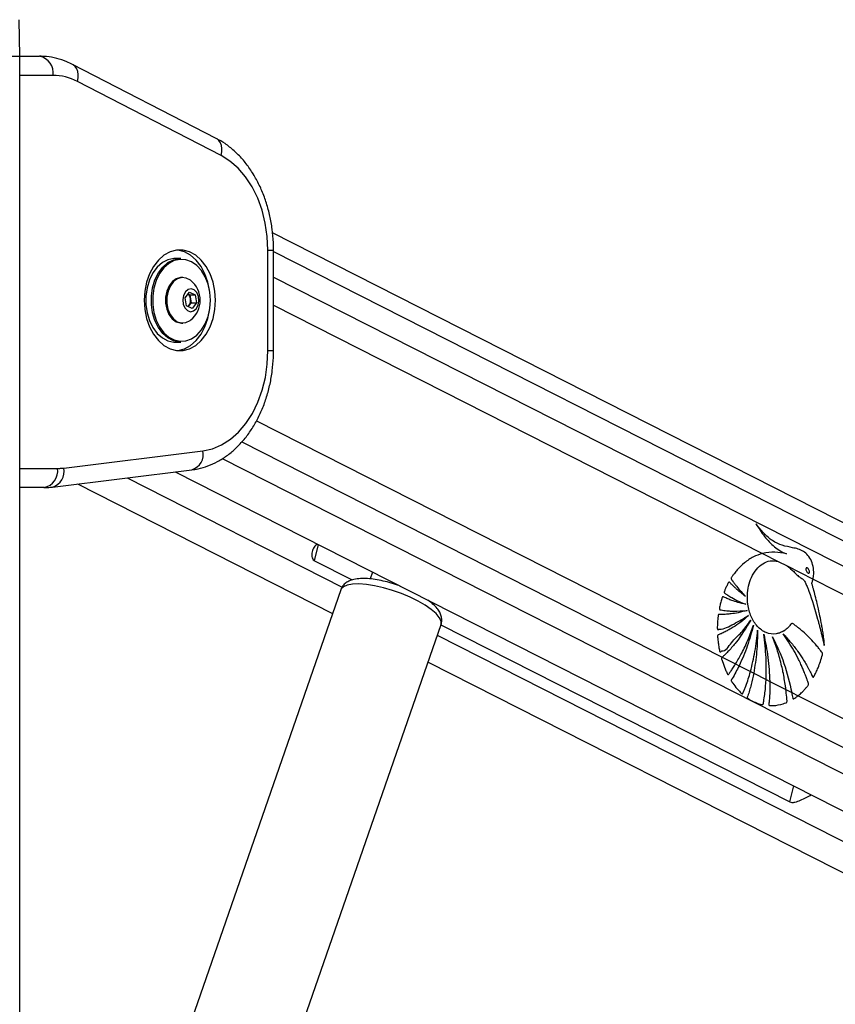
# Model space of a CAD drawing. Header units: millimetres. Extents: x 36407 to 443956, y 6043 to 409364.
# Tile 7 of 73: x 94702 to 103212, y 175694 to 185966. Entities that reach past the tile are written whole.
import ezdxf

# ---------------------------------------------------------------- set-up
doc = ezdxf.new("R2010")
doc.units = ezdxf.units.MM
doc.header["$LTSCALE"] = 50

msp = doc.modelspace()

# ---------------------------------------------------------------- linework, layer by layer
at = {"color": 7, "linetype": 'Continuous', "lineweight": 25}
for p, q in [((94704.43, 185584.55), (94697.77, 185966.15)), ((94583.7, 185584.55), (94704.43, 185584.55)), ((94704.43, 41884.54), (94704.43, 185584.55)), ((94704.43, 185584.55), (94908.43, 185584.55)), ((96753.25, 184727.28), (95253.9, 185499.05)), ((96803.14, 184549.46), (95303.79, 185321.23)), ((131417.06, 166439.4), (97339.58, 183740.9)), ((96383.03, 183476.04), (96326.47, 183476.04)), ((97291.67, 182514.3), (97291.67, 183562.78)), ((97350.25, 182514.3), (97350.25, 183562.78)), ((96403.54, 183276.04), (96390.11, 183276.04)), ((96428.91, 183064.49), (96474.01, 183123.07)), ((96442.23, 182979.96), (96428.91, 183064.49)), ((96459.96, 183104.82), (96477.28, 183097.11)), ((96474.01, 183123.07), (96532.44, 183097.11)), ((96477.28, 183097.11), (96532.44, 183097.11)), ((96477.28, 183097.11), (96483.94, 183054.85)), ((96532.44, 183097.11), (96545.76, 183012.59)), ((96500.65, 182954.01), (96442.23, 182979.96)), ((96468.05, 182983.3), (96459.55, 182972.27)), ((96490.6, 183012.59), (96468.05, 182983.3)), ((96483.94, 183054.85), (96490.6, 183012.59)), ((96490.6, 183012.59), (96545.76, 183012.59)), ((96545.76, 183012.59), (96500.65, 182954.01)), ((96390.11, 182801.04), (96403.54, 182801.04)), ((96326.47, 182601.04), (96383.03, 182601.04)), ((95161.11, 181288.54), (96613.91, 181468.29)), ((95044.25, 181090.05), (96497.05, 181269.81)), ((96325.1, 181248.53), (125777.06, 166295.46)), ((95303.86, 181122.17), (97965.63, 179770.77)), ((94954.98, 181084.55), (94704.43, 181084.55)), ((102453.54, 180397.61), (102616.43, 180314.91)), ((97777.55, 180321.86), (98171.95, 180121.61)), ((102616.43, 180314.91), (102710.6, 180267.1)), ((102616.43, 180314.91), (102710.6, 180267.1)), ((98384.26, 180203.08), (98359.33, 180131.25)), ((102710.6, 180267.1), (102979.32, 180130.67)), ((102979.32, 180130.67), (125377.08, 168759.09)), ((98051.27, 180017.55), (96102.84, 174403.35)), ((97149.12, 174040.23), (99097.55, 179654.43)), ((99096.74, 179652.09), (102735.66, 177804.57)), ((98962.31, 179264.74), (124481.16, 166308.55)), ((102032.08, 179314.68), (102171.15, 179244.07)), ((102171.15, 179244.07), (102208.06, 179225.33)), ((102208.06, 179225.33), (102326.78, 179165.06)), ((102326.78, 179165.06), (102360.13, 179148.13)), ((102360.13, 179148.13), (102489.42, 179082.49)), ((102489.42, 179082.49), (102528.21, 179062.79)), ((102528.21, 179062.79), (102696.19, 178977.5)), ((102696.19, 178977.5), (102757.15, 178946.55)), ((102757.15, 178946.55), (102822.68, 178913.28)), ((102822.68, 178913.28), (125081.73, 167612.13))]:
    msp.add_line(p, q, dxfattribs=at)
at = {"color": 8, "linetype": 'Continuous', "lineweight": 25}
for p, q in [((95049.85, 185384.54), (94704.43, 185384.54)), ((97291.67, 183562.78), (97350.25, 183562.78)), ((97350.25, 183545.94), (131216.26, 166351.8)), ((97350.25, 183281.57), (125756.2, 168859.57)), ((97350.25, 182988.6), (102453.54, 180397.61)), ((97291.67, 182514.3), (97350.25, 182514.3)), ((97173.35, 181781.51), (102032.08, 179314.68)), ((97018.5, 181560.17), (125329.06, 167186.6)), ((96814.26, 181386.7), (126249.42, 166442.16)), ((94704.43, 181284.55), (95096.4, 181284.55)), ((95823.33, 181186.45), (98066.97, 180047.32)), ((97777.55, 180321.86), (97820.11, 180489.5)), ((99059.1, 179543.62), (124750.43, 166499.86)), ((102735.66, 177804.57), (102778.22, 177972.21))]:
    msp.add_line(p, q, dxfattribs=at)
at = {"color": 8, "linetype": 'Continuous', "lineweight": 25, "flags": 128}
for points in [[(95303.79, 185321.23), (95310.5, 185357.89), (95311.53, 185393.15), (95306.82, 185425.64), (95296.57, 185454.11), (95281.15, 185477.49), (95261.17, 185494.85), (95253.93, 185499.03)], [(96803.14, 184549.46), (96809.86, 184586.12), (96810.89, 184621.38), (96806.18, 184653.87), (96795.92, 184682.35), (96780.51, 184705.72), (96760.53, 184723.09), (96753.25, 184727.28)], [(99097.55, 179654.43), (99099.07, 179659.64), (99097.8, 179692.57), (99079.71, 179730.13), (99045.38, 179771.07), (98995.91, 179814.11), (98932.89, 179857.85), (98858.35, 179900.89), (98774.68, 179941.85), (98684.58, 179979.39), (98590.94, 180012.34), (98496.77, 180039.6), (98405.09, 180060.34), (98318.85, 180073.85), (98240.83, 180079.72), (98173.53, 180077.76), (98119.11, 180068.02), (98079.33, 180050.83), (98055.46, 180026.74), (98051.27, 180017.55)]]:
    msp.add_lwpolyline(points, dxfattribs=at)
at = {"color": 7, "linetype": 'Continuous', "lineweight": 25, "flags": 128}
for points in [[(95303.79, 185321.23), (95273.11, 185335.95), (95242.01, 185348.77), (95210.55, 185359.66), (95178.78, 185368.59), (95146.76, 185375.56), (95114.56, 185380.55), (95082.23, 185383.55), (95049.85, 185384.54)], [(97291.67, 183562.78), (97284.84, 183704.88), (97264.47, 183844.36), (97230.95, 183978.67), (97184.88, 184105.32), (97127.11, 184221.99), (97058.71, 184326.53), (96980.94, 184417.01), (96895.22, 184491.78), (96803.14, 184549.46)], [(96001.2, 183038.54), (96007.52, 182942.07), (96026.27, 182848.89), (96056.8, 182762.16), (96098.08, 182684.85), (96148.71, 182619.58), (96206.96, 182568.58), (96270.84, 182533.58), (96338.17, 182515.78), (96406.68, 182515.78), (96474.02, 182533.58), (96537.9, 182568.58), (96596.14, 182619.58), (96646.77, 182684.85), (96688.05, 182762.16), (96718.59, 182848.89), (96737.34, 182942.07), (96743.66, 183038.54), (96737.34, 183135.01), (96718.59, 183228.19), (96688.05, 183314.92), (96646.77, 183392.23), (96596.14, 183457.5), (96537.9, 183508.5), (96474.02, 183543.5), (96406.68, 183561.3), (96338.17, 183561.3), (96270.84, 183543.5), (96206.96, 183508.5), (96148.71, 183457.5), (96098.08, 183392.23), (96056.8, 183314.92), (96026.27, 183228.19), (96007.52, 183135.01), (96001.2, 183038.54)], [(96326.47, 183476.04), (96310.8, 183475.48), (96248.92, 183462.07), (96190.23, 183431.33), (96137.11, 183384.5), (96091.74, 183323.52), (96055.98, 183250.86), (96031.29, 183169.51), (96018.69, 183082.8), (96018.69, 182994.28), (96031.29, 182907.57), (96055.98, 182826.22), (96091.74, 182753.57), (96137.11, 182692.58), (96190.23, 182645.75), (96248.92, 182615.01), (96310.8, 182601.6), (96326.47, 182601.04)], [(96383.03, 182601.04), (96367.37, 182601.6), (96305.49, 182615.01), (96246.79, 182645.75), (96193.67, 182692.58), (96148.31, 182753.57), (96112.55, 182826.22), (96087.86, 182907.57), (96075.26, 182994.28), (96075.26, 183082.8), (96087.86, 183169.51), (96112.55, 183250.86), (96148.31, 183323.52), (96193.67, 183384.5), (96246.79, 183431.33), (96305.49, 183462.07), (96367.37, 183475.48), (96383.03, 183476.04)], [(96683.09, 183143.78), (96665.56, 183228.19), (96635.02, 183314.92), (96593.74, 183392.23), (96543.11, 183457.5), (96484.87, 183508.5), (96420.99, 183543.5), (96353.65, 183561.3), (96345.91, 183562.2)], [(96692.39, 183038.54), (96686.21, 183124.59), (96667.9, 183207.13), (96638.21, 183282.76), (96598.37, 183348.39), (96550.01, 183401.34), (96495.09, 183439.43), (96435.88, 183461.11), (96374.79, 183465.49), (96314.34, 183452.39), (96256.98, 183422.35), (96205.07, 183376.59), (96160.74, 183317), (96125.8, 183246.01), (96101.68, 183166.52), (96089.37, 183081.79), (96089.37, 182995.29), (96101.68, 182910.56), (96125.8, 182831.08), (96160.74, 182760.08), (96205.07, 182700.48), (96256.98, 182654.73), (96314.34, 182624.69), (96374.79, 182611.59), (96435.88, 182615.97), (96495.09, 182637.65), (96550.01, 182675.75), (96598.37, 182728.69), (96638.21, 182794.32), (96667.9, 182869.96), (96686.21, 182952.48), (96692.39, 183038.54)], [(96390.11, 183276.04), (96380.05, 183275.61), (96335.2, 183262.99), (96294.41, 183233.71), (96260.73, 183189.97), (96236.64, 183134.99), (96223.93, 183072.86), (96223.55, 183008.18), (96235.51, 182945.75), (96258.95, 182890.21), (96292.11, 182845.67), (96332.54, 182815.43), (96377.24, 182801.74), (96390.11, 182801.04)], [(96487.86, 183243.93), (96482.05, 183248.49), (96439.09, 183270.66), (96393.49, 183275.61), (96348.63, 183262.99), (96307.85, 183233.71), (96274.16, 183189.97), (96250.07, 183134.99), (96237.36, 183072.86), (96236.98, 183008.18), (96248.95, 182945.75), (96272.38, 182890.21), (96305.55, 182845.67), (96345.97, 182815.43), (96390.67, 182801.74), (96436.33, 182805.61), (96479.55, 182826.76), (96487.86, 182833.15)], [(96544.13, 182951.08), (96563.47, 182988.47), (96571.23, 183033.49), (96566.21, 183079.27), (96549.18, 183118.86), (96522.74, 183146.22), (96490.9, 183157.18), (96458.53, 183150.09), (96430.54, 183126), (96411.19, 183088.61), (96403.44, 183043.59), (96408.46, 182997.8), (96425.49, 182958.22), (96451.93, 182930.86), (96483.76, 182919.9), (96516.14, 182927), (96544.13, 182951.08)], [(96457.94, 182972.98), (96462.64, 182977.15), (96468.05, 182983.3)], [(96345.91, 182514.88), (96353.65, 182515.78), (96420.99, 182533.58), (96484.87, 182568.58), (96543.11, 182619.58), (96593.74, 182684.85), (96635.02, 182762.16), (96665.56, 182848.89), (96683.09, 182933.3)], [(96613.91, 181468.29), (96712.78, 181490.1), (96808.67, 181530.5), (96899.85, 181588.77), (96984.66, 181663.86), (97061.56, 181754.38), (97129.16, 181858.7), (97186.22, 181974.94), (97231.72, 182100.97), (97264.82, 182234.5), (97284.92, 182373.12), (97291.67, 182514.3)], [(95096.4, 181284.55), (95104.5, 181284.61), (95112.6, 181284.79), (95120.69, 181285.11), (95128.79, 181285.54), (95136.87, 181286.11), (95144.96, 181286.8), (95153.04, 181287.61), (95161.11, 181288.54)]]:
    msp.add_lwpolyline(points, dxfattribs=at)
at = {"color": 7, "linetype": 'Continuous', "lineweight": 25}
for centre, radius, start, end in [((94873.07, 185409.55), 178.54, 351.949783, 78.578091), ((96319.22, 183038.54), 265.76, 309.389329, 50.610671), ((96408.49, 183046.57), 75.91, 6.26845, 48.439879), ((96389.98, 183038.18), 95.43, 324.893411, 10.062609), ((94919.62, 181259.55), 178.54, 281.421909, 8.050217)]:
    msp.add_arc(centre, radius, start, end, dxfattribs=at)
at = {"color": 8, "linetype": 'Continuous', "lineweight": 25}
for centre, radius, start, end in [((96446.99, 181432.93), 170.63, 287.061775, 11.960672), ((94994.2, 181253.18), 170.62, 287.03584, 11.96246)]:
    msp.add_arc(centre, radius, start, end, dxfattribs=at)
at = {"color": 7, "linetype": 'Continuous', "lineweight": 25}
for points, knots in [([(95253.9, 185499.05), (95233.85, 185508.76), (95180.1, 185534.8), (95088.85, 185564.35), (94992.86, 185582.06), (94932.52, 185583.84), (94908.43, 185584.55)], [0, 0, 0, 0, 0.18348108, 0.49195536, 0.79716998, 1, 1, 1, 1]), ([(97350.25, 183562.78), (97349.89, 183588.36), (97348.9, 183661.05), (97338, 183780.37), (97313.99, 183918.51), (97278.22, 184052.44), (97231.17, 184180.49), (97173.2, 184301.01), (97104.81, 184412.32), (97026.78, 184512.89), (96939.9, 184600.74), (96848.73, 184673.56), (96783.93, 184710.02), (96753.25, 184727.28)], [0, 0, 0, 0, 0.05185674, 0.14735768, 0.2430063, 0.3388089, 0.43479858, 0.53097696, 0.62726141, 0.72346593, 0.81930889, 0.91443804, 1, 1, 1, 1]), ([(96497.05, 181269.81), (96518.84, 181273.1), (96575.99, 181281.75), (96666.62, 181308.92), (96766.85, 181354.1), (96862.37, 181413.92), (96952.23, 181487.58), (97035.39, 181574.45), (97110.73, 181673.55), (97177.21, 181783.64), (97233.92, 181903.25), (97280.1, 182030.7), (97315.22, 182164.3), (97338.72, 182302.27), (97349.03, 182419.7), (97349.94, 182490.54), (97350.25, 182514.3)], [0, 0, 0, 0, 0.04498809, 0.11801434, 0.19134351, 0.26541913, 0.34043585, 0.41640992, 0.49321368, 0.57062881, 0.64842923, 0.72642592, 0.80448368, 0.88254087, 0.96060054, 1, 1, 1, 1]), ([(94954.98, 181084.55), (94977, 181085.05), (95006.82, 181085.73), (95036.48, 181089.16), (95044.25, 181090.05)], [0, 0, 0, 0, 0.73820242, 1, 1, 1, 1]), ([(102979.32, 180130.67), (102979.66, 180132.26), (102980.17, 180134.65), (102980.73, 180137.45), (102980.99, 180138.75), (102981.16, 180139.65), (102981.56, 180141.76), (102983.07, 180150.23), (102987.73, 180184.13), (102986.44, 180244.53), (102965.33, 180319.49), (102927.83, 180380.4), (102878.6, 180422.25), (102823.35, 180445.31), (102749.26, 180460.47), (102658.59, 180478.51), (102555.26, 180524.32), (102463.23, 180605.77), (102409.83, 180673.5), (102382.72, 180707.89)], [0, 0, 0, 0, 0.00445036, 0.00667187, 0.0077856, 0.00806668, 0.00917866, 0.01362781, 0.03144441, 0.10162107, 0.17182032, 0.24114303, 0.31009115, 0.38389466, 0.45818068, 0.5963624, 0.73346444, 0.86467504, 1, 1, 1, 1]), ([(102382.72, 180707.89), (102411.74, 180662.13), (102469.7, 180570.76), (102557.5, 180478.25), (102626.18, 180428.88), (102663.7, 180409.57), (102685.81, 180399.92), (102697.15, 180396.54), (102702.83, 180394.84)], [0, 0, 0, 0, 0.32573483, 0.65046274, 0.82296857, 0.91107983, 0.95545944, 1, 1, 1, 1]), ([(97807.75, 180496.92), (97794.93, 180486.19), (97767.78, 180463.45), (97750, 180414.87), (97746.79, 180371.02), (97756.79, 180340.12), (97768.34, 180326.95), (97776.07, 180322.67), (97777.55, 180321.86)], [0, 0, 0, 0, 0.22786433, 0.48262995, 0.72946371, 0.86301738, 0.97384294, 1, 1, 1, 1]), ([(102453.54, 180397.61), (102420.77, 180386.93), (102354.55, 180365.34), (102265.65, 180304.84), (102201.38, 180242.75), (102166.01, 180199.26), (102151.39, 180179.55), (102143.93, 180169.27), (102136.55, 180157.93), (102129.38, 180149.4), (102125.47, 180141.32), (102124.75, 180135.99), (102125.79, 180130.27), (102129.54, 180123.75), (102134.53, 180117.05), (102139.48, 180111.23), (102149.35, 180098.67), (102164.06, 180078.03), (102192.23, 180042.35), (102228.19, 179998.92), (102258.36, 179966.66), (102273.44, 179950.53)], [0, 0, 0, 0, 0.17229745, 0.348238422, 0.502847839, 0.570919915, 0.588754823, 0.606601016, 0.624446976, 0.644658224, 0.654663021, 0.659208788, 0.663873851, 0.675608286, 0.688967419, 0.699401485, 0.708619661, 0.757196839, 0.805771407, 0.902887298, 1, 1, 1, 1]), ([(102702.83, 180394.84), (102661.83, 180402.11), (102578.97, 180416.81), (102495.64, 180404.05), (102453.54, 180397.61)], [0, 0, 0, 0, 0.49484725, 1, 1, 1, 1]), ([(103076.3, 179338.82), (103077.36, 179342.17), (103078.79, 179346.69), (103079.21, 179353.44), (103077.83, 179358.05), (103073.79, 179364.07), (103064.67, 179375.03), (103049.37, 179395.75), (103025.64, 179424.91), (102987.96, 179469.32), (102936.42, 179524.19), (102881.9, 179575.46), (102837.58, 179612.39), (102809.75, 179634.89), (102786.14, 179650.84), (102771.54, 179666.69), (102756.75, 179668.41), (102750.31, 179661.6), (102738.48, 179646.59), (102715.65, 179618.81), (102689.01, 179598.31), (102669.12, 179586.01), (102661.68, 179581.79), (102648.15, 179574.74), (102626.42, 179565.69), (102571.44, 179551.99), (102488.29, 179561.71), (102395.29, 179629.11), (102328.6, 179735.65), (102296.26, 179852.74), (102291.58, 179963.53), (102304.48, 180059.97), (102335.64, 180153.36), (102386.52, 180234.79), (102453.67, 180294.06), (102532.82, 180327.71), (102587.77, 180319.3), (102616.43, 180314.91)], [0, 0, 0, 0, 0.00509732, 0.00688351, 0.00929767, 0.01180851, 0.01845374, 0.03297319, 0.05368628, 0.08062558, 0.12998813, 0.18122422, 0.21003808, 0.23176965, 0.24455605, 0.26187053, 0.26724478, 0.27222473, 0.27709773, 0.29898243, 0.3313547, 0.33663982, 0.34192465, 0.34721075, 0.36516844, 0.38663252, 0.45748495, 0.52547753, 0.58834909, 0.6525306, 0.69731796, 0.7420503, 0.78843507, 0.84013855, 0.89168532, 0.94349371, 1, 1, 1, 1]), ([(102710.6, 180267.1), (102733.36, 180248.33), (102762.13, 180224.61), (102794.04, 180190.22), (102810.96, 180173.35), (102827.93, 180158.65), (102844.97, 180147.39), (102867.06, 180133.9), (102892.81, 180113.02), (102908.47, 180071.27), (102921.26, 180041.43), (102929.07, 180021.04), (102932.52, 180011.94), (102934.01, 180007.92), (102934.68, 180006.16), (102934.97, 180005.38), (102935.09, 180005.04), (102935.15, 180004.88), (102935.18, 180004.81), (102970.78, 179911.02), (103004.06, 179799.69), (103037.8, 179674.13), (103048.05, 179634.83), (103058.06, 179595.44), (103067.87, 179555.99), (103077.49, 179516.5), (103086.97, 179477.13), (103093.13, 179450.88), (103096.2, 179437.82)], [0, 0, 0, 0, 0.10795561, 0.13642789, 0.16458019, 0.19290123, 0.21796454, 0.24156314, 0.2922242, 0.33492697, 0.37575033, 0.39408595, 0.40215266, 0.4057068, 0.40726595, 0.40795584, 0.40825566, 0.40839169, 0.40845036, 0.40849615, 0.71731064, 0.75783851, 0.79835832, 0.83885524, 0.87931132, 0.91972038, 0.96006314, 1, 1, 1, 1]), ([(102907.83, 180245.09), (102907.08, 180243.96), (102905.6, 180241.71), (102904.44, 180236.68), (102904.5, 180229.49), (102907.26, 180218.18), (102913.99, 180204.84), (102922.31, 180195.1), (102929.51, 180191.24), (102933.68, 180190.72), (102937.06, 180192.02), (102938.59, 180193.65), (102939.24, 180194.34)], [0, 0, 0, 0, 0.05439814, 0.108795, 0.18297402, 0.30480365, 0.52252294, 0.75358259, 0.82870657, 0.90445103, 0.95899089, 1, 1, 1, 1]), ([(102939.24, 180194.34), (102939.99, 180195.46), (102941.5, 180197.68), (102942.68, 180202.67), (102942.65, 180209.8), (102939.93, 180221.02), (102933.22, 180234.34), (102924.93, 180244.11), (102917.75, 180248.12), (102913.58, 180248.76), (102910.12, 180247.53), (102908.54, 180245.85), (102907.83, 180245.09)], [0, 0, 0, 0, 0.05405237, 0.10813102, 0.18150584, 0.30195766, 0.518426, 0.74876491, 0.82451357, 0.90083491, 0.9551954, 1, 1, 1, 1]), ([(98673.03, 180056.46), (98663.05, 180060.25), (98625.01, 180074.69), (98556.83, 180094.75), (98471.6, 180115.65), (98389.16, 180129.72), (98311.26, 180136.74), (98238.38, 180135.62), (98176.99, 180125.27), (98126.39, 180105.56), (98088.29, 180077.6), (98062.13, 180047.41), (98055.77, 180025.16), (98053.64, 180017.71)], [0, 0, 0, 0, 0.03857236, 0.14694962, 0.25562435, 0.36518111, 0.47655745, 0.59136873, 0.71262805, 0.80602208, 0.88639035, 0.96196183, 1, 1, 1, 1]), ([(102273.44, 179950.53), (102258.38, 179962.01), (102228.27, 179984.97), (102190.58, 180017.31), (102160.49, 180044.96), (102141.14, 180063.51), (102127.32, 180077.51), (102116.96, 180087.5), (102110.46, 180096.08), (102104.89, 180098.9), (102102.81, 180098.98), (102100.66, 180097.94), (102096.08, 180092.91), (102090.05, 180081.56), (102079.42, 180060.71), (102069.79, 180038.32), (102060.67, 180017.47), (102055.7, 180005.99), (102053.04, 179998.22), (102052.32, 179993.8), (102052.88, 179989.87), (102054.59, 179986.67), (102059.16, 179982.11), (102071.18, 179974.18), (102095.77, 179956.86), (102141.04, 179930.89), (102203.13, 179897.46), (102252.21, 179877.34), (102277.37, 179867.02)], [0, 0, 0, 0, 0.09576364, 0.19151962, 0.24676049, 0.29665828, 0.32249111, 0.34182023, 0.36714046, 0.3709812, 0.37464992, 0.37860601, 0.38342704, 0.40682799, 0.43428704, 0.48545183, 0.51037459, 0.53142985, 0.53866652, 0.54452667, 0.5490365, 0.55403587, 0.56002942, 0.58016468, 0.62810778, 0.71398887, 0.8534151, 1, 1, 1, 1]), ([(103096.2, 179437.82), (103096.42, 179455.28), (103096.74, 179479.61), (103091.68, 179512.6), (103088.04, 179539.14), (103082.19, 179576.91), (103074.48, 179623.26), (103062.4, 179689.22), (103045.44, 179773.16), (103024.42, 179866.09), (103003.04, 179952.69), (102986.74, 180014.45), (102975.94, 180053.23), (102970.73, 180069.86), (102968.67, 180077.22), (102968, 180081.06), (102967.25, 180083.4), (102966.68, 180084.7), (102966.22, 180086.93), (102967.24, 180090.05), (102968.83, 180094.24), (102971.64, 180100.78), (102975.04, 180113.25), (102977.63, 180123.82), (102979.32, 180130.67)], [0, 0, 0, 0, 0.07188757, 0.1001827, 0.13938821, 0.18389141, 0.26020321, 0.33651555, 0.46595816, 0.62154865, 0.74038808, 0.84564965, 0.89444813, 0.91291002, 0.92093814, 0.92717737, 0.92922364, 0.9315461, 0.93352716, 0.93854072, 0.94479673, 0.95364203, 0.96997603, 1, 1, 1, 1]), ([(99096.11, 179650.94), (99096.3, 179651.27), (99104.29, 179665.46), (99107.03, 179698.97), (99102.16, 179743.88), (99084.68, 179786.24), (99056.2, 179828.03), (99016.47, 179869.98), (98979.32, 179897.73), (98961.01, 179911.4)], [0, 0, 0, 0, 0.00352488, 0.15097526, 0.29134766, 0.43741087, 0.60434016, 0.80496689, 1, 1, 1, 1]), ([(102277.37, 179867.02), (102250, 179872.93), (102200.93, 179883.53), (102138.86, 179903.89), (102096.53, 179920.31), (102068.95, 179932.16), (102052.56, 179939.64), (102042.11, 179945.8), (102036.71, 179945.82), (102033.95, 179943.32), (102032.51, 179941.23), (102030.06, 179935.26), (102025.22, 179922.19), (102019.59, 179902.29), (102014.34, 179880.19), (102009.31, 179858.5), (102005.13, 179840.32), (102002.38, 179827.27), (102001.63, 179820.99), (102001.76, 179817.92), (102002.35, 179815.38), (102003.94, 179812.19), (102007.69, 179809.64), (102013.16, 179808.53), (102026.72, 179806.85), (102048.42, 179802.77), (102080.02, 179799.11), (102114, 179796.21), (102184.82, 179792.99), (102243.65, 179798.57), (102290.5, 179803.01)], [0, 0, 0, 0, 0.13026352, 0.23361742, 0.29976823, 0.33679112, 0.36944769, 0.38058556, 0.39029399, 0.3929321, 0.39582464, 0.39994421, 0.41581154, 0.44497412, 0.47110245, 0.4934582, 0.52092483, 0.53476484, 0.53875577, 0.54205095, 0.54489434, 0.54752922, 0.55486267, 0.56349546, 0.5735903, 0.61889286, 0.66657523, 0.72277086, 0.77918377, 1, 1, 1, 1]), ([(102290.5, 179803.01), (102259.91, 179794.37), (102204.74, 179778.79), (102132.99, 179767.56), (102082.53, 179762.93), (102049.78, 179761.33), (102029.04, 179761.15), (102014.11, 179760.97), (102004.26, 179761.82), (101997.59, 179762.13), (101994.41, 179760.82), (101993.02, 179759.85), (101991.32, 179757.92), (101990.07, 179754.16), (101989.33, 179746.54), (101987.91, 179735.72), (101985.92, 179717.7), (101983.38, 179687.48), (101980.94, 179653.32), (101980.08, 179625.75), (101980.5, 179613.28), (101981.39, 179608.41), (101983.32, 179605.18), (101986.34, 179603.34), (101990.34, 179603.23), (101994.75, 179604.32), (101998.27, 179605.52), (102000.48, 179606.26), (102001.4, 179606.53), (102001.79, 179606.66), (102001.96, 179606.69), (102002.04, 179606.72), (102002.07, 179606.72), (102002.08, 179606.73), (102002.09, 179606.73), (102053.51, 179607.74), (102157.09, 179663.21), (102255.9, 179720.14), (102307.28, 179749.74)], [0, 0, 0, 0, 0.1242683, 0.22413357, 0.28739073, 0.32580989, 0.35466731, 0.37011715, 0.38522416, 0.3941735, 0.39631339, 0.39835296, 0.40035066, 0.40487392, 0.40957, 0.422063, 0.43586373, 0.46094517, 0.50780879, 0.53267231, 0.53855402, 0.54298864, 0.54657312, 0.5500378, 0.5557814, 0.56219721, 0.56787887, 0.57023403, 0.57122187, 0.57164601, 0.57182969, 0.57190985, 0.57194529, 0.57196168, 0.57196868, 0.57197428, 0.77742235, 1, 1, 1, 1]), ([(102307.28, 179749.74), (102279.87, 179726.41), (102227.52, 179681.84), (102157.83, 179634.44), (102103.88, 179602.26), (102068.55, 179583.4), (102041.69, 179570.07), (102022.61, 179561.4), (102006.29, 179553.65), (101994.61, 179550.63), (101987.58, 179546.34), (101985.29, 179544.15), (101984.08, 179542.03), (101983.21, 179538.87), (101983.11, 179532.67), (101983.84, 179521.24), (101985.68, 179503.12), (101987.94, 179479.35), (101992.65, 179444.52), (101997.66, 179412.89), (102002.62, 179388.58), (102004.04, 179379.85), (102005.32, 179375.4), (102006.73, 179372.65), (102008.52, 179370.85), (102010.61, 179370.01), (102015.38, 179370.53), (102020.2, 179374.46), (102024.46, 179378.28), (102026.26, 179379.85), (102026.98, 179380.44), (102027.28, 179380.69), (102027.41, 179380.78), (102027.46, 179380.83), (102027.49, 179380.84), (102027.5, 179380.85), (102027.5, 179380.85), (102068.66, 179374.9), (102128.78, 179482.45), (102235.01, 179567.69), (102297.17, 179655.69), (102329.24, 179701.07)], [0, 0, 0, 0, 0.10894771, 0.20809192, 0.26311076, 0.30842172, 0.33674641, 0.3600784, 0.37670909, 0.3953938, 0.40025633, 0.40267773, 0.40473424, 0.40669552, 0.41073686, 0.4194845, 0.43441142, 0.45479416, 0.47727395, 0.51982682, 0.5327856, 0.53825645, 0.54137237, 0.54431989, 0.54626804, 0.54876131, 0.55154634, 0.56235901, 0.56702289, 0.56883283, 0.56956431, 0.56986965, 0.57000135, 0.57005924, 0.57008391, 0.57009461, 0.57010138, 0.57010377, 0.7040812, 0.84737931, 1, 1, 1, 1]), ([(102329.24, 179701.07), (102280.36, 179621.22), (102209.95, 179506.2), (102115.22, 179397.5), (102074.06, 179354.9), (102056.02, 179337.05), (102046.62, 179328.05), (102038.77, 179320.29), (102033.8, 179316.12), (102032.08, 179314.68)], [0, 0, 0, 0, 0.55139754, 0.79420136, 0.90113706, 0.92915845, 0.95717974, 0.98521069, 1, 1, 1, 1]), ([(102171.15, 179244.07), (102192.83, 179281.27), (102239.95, 179362.08), (102303.32, 179497.41), (102339.65, 179598.84), (102357.91, 179649.82)], [0, 0, 0, 0, 0.297776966, 0.647040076, 1, 1, 1, 1]), ([(102357.91, 179649.82), (102337.97, 179575.5), (102298.1, 179426.89), (102238.07, 179292.51), (102208.06, 179225.33)], [0, 0, 0, 0, 0.50010232, 1, 1, 1, 1]), ([(102326.78, 179165.06), (102343.6, 179233.87), (102378.09, 179375.03), (102393.24, 179522.86), (102401, 179598.62)], [0, 0, 0, 0, 0.48751943, 1, 1, 1, 1]), ([(102401, 179598.62), (102399.31, 179522.59), (102395.92, 179370.57), (102372.05, 179222.26), (102360.13, 179148.13)], [0, 0, 0, 0, 0.50012202, 1, 1, 1, 1]), ([(102465.17, 179554.74), (102481.84, 179474.31), (102515.17, 179313.48), (102523.86, 179146.34), (102528.21, 179062.79)], [0, 0, 0, 0, 0.50015251, 1, 1, 1, 1]), ([(102489.42, 179082.49), (102490.99, 179159.52), (102494.23, 179318.07), (102475.03, 179474.38), (102465.17, 179554.74)], [0, 0, 0, 0, 0.48585111, 1, 1, 1, 1]), ([(102557.26, 179527.57), (102600.04, 179437.25), (102685.62, 179256.61), (102733.31, 179049.9), (102757.15, 178946.55)], [0, 0, 0, 0, 0.50001291, 1, 1, 1, 1]), ([(102696.19, 178977.5), (102694.55, 178989.99), (102689.68, 179027.18), (102679.89, 179088.63), (102666.64, 179158.44), (102650.85, 179229.83), (102632.36, 179302.62), (102609.91, 179379.3), (102585.13, 179454.55), (102566.55, 179503.23), (102557.26, 179527.57)], [0, 0, 0, 0, 0.064925, 0.19340416, 0.32189867, 0.43439843, 0.57580209, 0.71719889, 0.85859417, 1, 1, 1, 1]), ([(102667.16, 179557.14), (102693.34, 179529.48), (102745.71, 179474.16), (102813.95, 179385.95), (102865.99, 179309.13), (102903.87, 179246.87), (102928.14, 179204), (102947.8, 179166.84), (102961.74, 179140.43), (102970.87, 179119.84), (102975.76, 179109.98), (102978.62, 179107.59), (102980.86, 179106.86), (102983.96, 179107.68), (102987.06, 179110.96), (102990.28, 179116.7), (102995.51, 179127.91), (103003.19, 179141.4), (103016.31, 179168.2), (103034.73, 179209.92), (103057.43, 179269.77), (103070.01, 179315.81), (103076.3, 179338.82)], [0, 0, 0, 0, 0.1528164, 0.30559743, 0.43174131, 0.50449291, 0.57724446, 0.61325102, 0.6581316, 0.68577092, 0.69445959, 0.69702579, 0.7011537, 0.70488921, 0.71144881, 0.71864442, 0.72912148, 0.7558365, 0.77587998, 0.83689392, 0.91847554, 1, 1, 1, 1]), ([(102822.68, 178913.28), (102827.46, 178917.17), (102838.9, 178926.49), (102856.54, 178942.32), (102877.56, 178962.79), (102894.87, 178981.62), (102908.93, 178997.77), (102918.3, 179009.98), (102927.27, 179018.61), (102932.82, 179027.5), (102933.63, 179034.29), (102931.79, 179045.61), (102923.72, 179063.15), (102915.77, 179086.55), (102907.36, 179109.08), (102898.92, 179131.3), (102887.08, 179161.23), (102871.51, 179198.6), (102851.31, 179244.1), (102821.24, 179307.33), (102779.28, 179386.18), (102725.68, 179474.94), (102686.67, 179529.74), (102667.16, 179557.14)], [0, 0, 0, 0, 0.02757646, 0.06602066, 0.10446955, 0.15521701, 0.17515235, 0.19509047, 0.21872408, 0.22977759, 0.23538989, 0.2423555, 0.27026285, 0.30844986, 0.33437853, 0.36031029, 0.39765831, 0.45567359, 0.51368884, 0.58762362, 0.7250974, 0.86250779, 1, 1, 1, 1]), ([(102032.08, 179314.68), (102030.52, 179313.28), (102028.11, 179311.12), (102025.66, 179307.1), (102024.62, 179303.47), (102024.6, 179297.75), (102027.91, 179286.7), (102040.66, 179251.3), (102055.81, 179203.94), (102076.64, 179162.57), (102083.96, 179141.07), (102089.47, 179135.09), (102091.89, 179133.85), (102094.6, 179134.03), (102098.88, 179136.67), (102102.82, 179141.89), (102106.17, 179147.08), (102107.94, 179149.86), (102108.84, 179151.22), (102109.3, 179151.88), (102109.53, 179152.22), (102109.77, 179152.54), (102110.48, 179153.51), (102113.32, 179157.41), (102124.62, 179173.06), (102144.91, 179202.3), (102161.98, 179229.47), (102171.15, 179244.07)], [0, 0, 0, 0, 0.02102909, 0.03261757, 0.04232301, 0.05204294, 0.07818258, 0.13798027, 0.37731991, 0.49685647, 0.5566211, 0.56732426, 0.57636724, 0.5854733, 0.5973114, 0.6279748, 0.64496734, 0.65346106, 0.65770319, 0.65982695, 0.66089853, 0.66142566, 0.66354553, 0.67204491, 0.70601604, 0.84195402, 1, 1, 1, 1]), ([(102208.06, 179225.33), (102196.52, 179202.82), (102173.43, 179157.8), (102147.5, 179107.74), (102128.53, 179083.57), (102125.6, 179075.97), (102125.35, 179071.48), (102126.73, 179065.83), (102132.34, 179056.74), (102152.75, 179030.21), (102180.4, 178988.88), (102215.18, 178957.79), (102231.81, 178934.32), (102240.85, 178932.81), (102243.35, 178933.89), (102246.47, 178937.16), (102248.79, 178942.37), (102250.56, 178946.65), (102251.29, 178948.42), (102251.43, 178948.74), (102251.57, 178949.06), (102251.98, 178950.03), (102253.66, 178953.9), (102260.27, 178969.44), (102285.85, 179032.1), (102309.11, 179100.57), (102324.83, 179157.96), (102326.78, 179165.06)], [0, 0, 0, 0, 0.12405562, 0.24811484, 0.27196448, 0.28007377, 0.28526241, 0.2915768, 0.30660412, 0.33930315, 0.47023303, 0.56140265, 0.60699514, 0.61254206, 0.61703285, 0.62253118, 0.63573143, 0.64325391, 0.64419971, 0.64466689, 0.64489994, 0.64584207, 0.64960165, 0.66465553, 0.72486047, 0.96597448, 1, 1, 1, 1]), ([(102360.13, 179148.13), (102352, 179107.97), (102339.8, 179047.75), (102316.44, 178969.82), (102304.64, 178925.54), (102293.34, 178901.59), (102292.74, 178894.06), (102293.5, 178890.67), (102296.08, 178886.55), (102301.03, 178882.98), (102314.29, 178876.24), (102342.31, 178857.6), (102388.22, 178837.97), (102427.1, 178823.5), (102449.06, 178819.63), (102452.8, 178819.79), (102455.66, 178821.4), (102458.05, 178824.38), (102460.25, 178829.94), (102461.65, 178837.77), (102462.42, 178843.97), (102463.01, 178847.11), (102463.03, 178847.27), (102463.06, 178847.44), (102463.15, 178847.93), (102463.51, 178849.9), (102464.93, 178857.8), (102470.4, 178889.41), (102481.72, 178965.45), (102486.38, 179036.21), (102489.42, 179082.49)], [0, 0, 0, 0, 0.16045985, 0.24064276, 0.32082896, 0.34086802, 0.34513204, 0.34943127, 0.35444366, 0.36641886, 0.3794243, 0.43141445, 0.53552668, 0.63961175, 0.64823832, 0.65449176, 0.65924364, 0.66400382, 0.67084606, 0.68275524, 0.69457519, 0.69494242, 0.6951296, 0.69522356, 0.69559079, 0.69706793, 0.70298225, 0.72662214, 0.8212079, 1, 1, 1, 1]), ([(102528.21, 179062.79), (102528.43, 179029.16), (102528.89, 178961.89), (102525.82, 178888.71), (102520.06, 178844.2), (102518.26, 178830.99), (102518.01, 178821.47), (102518.41, 178816.41), (102520.05, 178812.89), (102522.33, 178810.64), (102526.43, 178809.13), (102532.05, 178809.3), (102545.11, 178809.96), (102590.93, 178810.07), (102643.28, 178821.3), (102687.75, 178835.73), (102699.72, 178839.98), (102703.89, 178843.03), (102706.42, 178846.59), (102708.32, 178853.18), (102707.65, 178862.97), (102706.32, 178878.99), (102702.68, 178917.25), (102699, 178951.38), (102696.19, 178977.5)], [0, 0, 0, 0, 0.15605116, 0.31209325, 0.33841195, 0.36471285, 0.37368298, 0.38274485, 0.38792748, 0.39311478, 0.4009502, 0.4150397, 0.429027, 0.4849822, 0.70967251, 0.76561713, 0.77919886, 0.78901129, 0.79535118, 0.80173217, 0.82092738, 0.83972408, 0.87729854, 1, 1, 1, 1]), ([(102757.15, 178946.55), (102759.55, 178926.31), (102762.09, 178904.74), (102769.12, 178884.24), (102770.87, 178881.79), (102773.15, 178880.44), (102777.43, 178880.34), (102791.5, 178887.37), (102806.16, 178901.01), (102819.36, 178910.81), (102822.68, 178913.28)], [0, 0, 0, 0, 0.40905, 0.43595111, 0.45687595, 0.47794512, 0.50451129, 0.57601333, 0.89328501, 1, 1, 1, 1]), ([(102735.66, 177804.57), (102742.76, 177802.19), (102759.16, 177796.7), (102798.23, 177803.09), (102849.31, 177822.32), (102908.37, 177850.38), (102943.84, 177870.13), (102960.75, 177879.54)], [0, 0, 0, 0, 0.1120586, 0.25914984, 0.50249309, 0.76283814, 1, 1, 1, 1])]:
    msp.add_open_spline(points, degree=3, knots=knots, dxfattribs=at)

doc.saveas('drawing.dxf')
